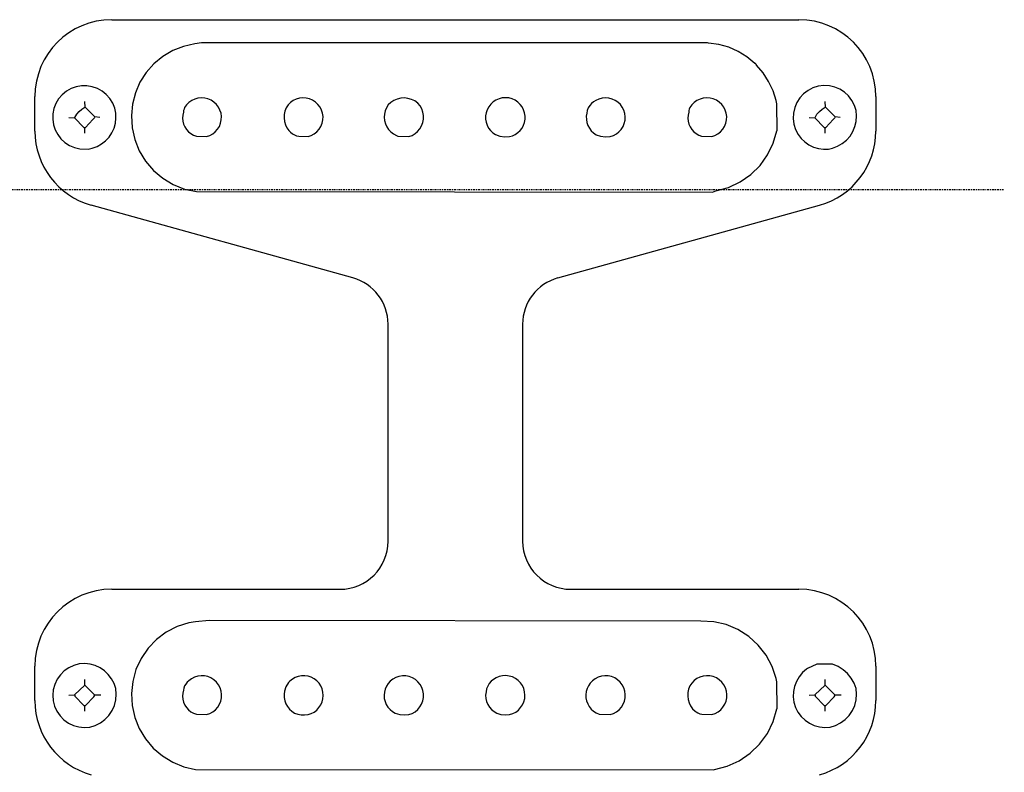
# Model space of a CAD drawing. Extents: x -68 to 722, y 3924 to 4942.
# Tile 9 of 25: x 89 to 192, y 4167 to 4246. Entities that reach past the tile are written whole.
import ezdxf

# ---------------------------------------------------------------- set-up
doc = ezdxf.new("R2010")
doc.units = 0
doc.linetypes.add('$CONSTRUCTION', pattern=[0.3, 0.2, -0.05, 0, -0.05])
doc.layers.get('0').update_dxf_attribs({"linetype": 'CONTINUOUS'})
doc.layers.add('$CONSTRUCTION', color=254, linetype='$CONSTRUCTION')
doc.layers.add('Cavities', color=7, linetype='CONTINUOUS')

msp = doc.modelspace()

# ---------------------------------------------------------------- linework, layer by layer
at = {"layer": '$CONSTRUCTION'}
msp.add_line((61.838997, 4228.155533), (191.608917, 4228.155533), dxfattribs=at)
at = {"color": 7, "linetype": 'CONTINUOUS'}
for p, q in [((95.952883, 4234.00093), (95.952883, 4234.612154)), ((172.967387, 4234.00093), (172.967387, 4234.612154)), ((95.952883, 4173.839044), (95.952883, 4174.450268)), ((172.967387, 4173.839044), (172.967387, 4174.450268))]:
    msp.add_line(p, q, dxfattribs=at)
for points in [[(161.26677, 4227.888692), (161.609319, 4228.009627), (162.910822, 4228.361875), (164.133252, 4228.930779), (165.240842, 4229.699693), (166.201184, 4230.646119), (166.986181, 4231.742367), (167.572864, 4232.956361), (167.944068, 4234.25258), (167.990259, 4234.262883), (167.944068, 4237.067353), (167.869323, 4237.399596), (167.547977, 4238.417103), (167.095193, 4239.383318), (166.518888, 4240.281348), (165.829137, 4241.095492), (165.821454, 4241.127554), (165.808846, 4241.158018), (165.791625, 4241.186132), (165.770214, 4241.211204), (165.745142, 4241.232615), (165.717028, 4241.249836), (165.686564, 4241.262444), (165.654501, 4241.270128), (164.832851, 4241.962376), (163.920585, 4242.529906), (162.936485, 4242.961032), (161.900814, 4243.246877), (160.834895, 4243.381557), (160.742862, 4243.43124), (108.09009, 4243.43124), (107.39626, 4243.306289), (106.219981, 4243.047722), (105.098949, 4242.607522), (104.061019, 4241.99663), (103.131984, 4241.230223), (102.334928, 4240.327347), (101.689657, 4239.310436), (101.212205, 4238.20476), (100.914436, 4237.037792), (100.803749, 4235.838531), (100.876656, 4234.576255), (101.152788, 4233.342396), (101.624874, 4232.169454), (102.280477, 4231.088323), (103.10233, 4230.12748), (104.068786, 4229.312233), (105.154388, 4228.664056), (106.330542, 4228.200021), (107.566269, 4227.932351), (161.26677, 4227.888692)], [(96.302155, 4232.341894), (96.732808, 4232.464575), (97.231483, 4232.642543), (97.69573, 4232.897147), (98.113861, 4233.221977), (98.475349, 4233.608855), (98.771092, 4234.04804), (98.993645, 4234.528474), (99.137404, 4235.038063), (99.19875, 4235.563975), (99.176138, 4236.09297), (99.070137, 4236.611729), (98.860573, 4237.135143), (98.565053, 4237.615296), (98.192188, 4238.038204), (97.752836, 4238.391546), (97.259798, 4238.66503), (96.727434, 4238.850689), (96.171252, 4238.943116), (95.607453, 4238.939618), (95.052461, 4238.840297), (94.522442, 4238.648047), (94.032835, 4238.368466), (93.597902, 4238.0097), (93.230312, 4237.582198), (92.940773, 4237.098414), (92.73772, 4236.572441), (92.627066, 4236.019599), (92.612036, 4235.455992), (92.693067, 4234.898038), (92.867798, 4234.36199), (93.131141, 4233.863462), (93.475423, 4233.416976), (93.890616, 4233.035539), (94.364626, 4232.730261), (94.883645, 4232.510034), (95.432555, 4232.381274), (96.302155, 4232.341894)], [(173.316659, 4232.341894), (173.747311, 4232.464575), (174.270912, 4232.660955), (174.755829, 4232.939486), (175.189275, 4233.292822), (175.559823, 4233.71165), (175.857702, 4234.184925), (176.07506, 4234.70017), (176.206165, 4235.243799), (176.24756, 4235.80148), (176.198154, 4236.358508), (176.026934, 4236.910079), (175.762585, 4237.423564), (175.413131, 4237.883379), (174.989178, 4238.275568), (174.503592, 4238.588226), (173.971113, 4238.811866), (173.407901, 4238.9397), (172.831049, 4238.967847), (172.258067, 4238.895453), (171.706345, 4238.724715), (171.192626, 4238.460816), (170.732505, 4238.111765), (170.339945, 4237.688156), (170.026861, 4237.202846), (169.802755, 4236.670564), (169.674429, 4236.107466), (169.645779, 4235.530642), (169.717672, 4234.957599), (169.887929, 4234.405729), (170.15138, 4233.891783), (170.469303, 4233.468731), (170.849462, 4233.100591), (171.282507, 4232.796419), (171.757786, 4232.563697), (172.263606, 4232.40815), (172.787527, 4232.333605), (173.316659, 4232.341894)], [(108.613998, 4233.651659), (108.946833, 4233.76529), (109.255351, 4233.934133), (109.530473, 4234.153219), (109.764105, 4234.416102), (109.94937, 4234.715045), (110.080818, 4235.041254), (110.154581, 4235.385128), (110.168488, 4235.73655), (110.12213, 4236.085177), (110.016872, 4236.420753), (109.855809, 4236.733402), (109.643682, 4237.013925), (109.386733, 4237.254067), (109.092523, 4237.446762), (108.769708, 4237.586339), (108.427788, 4237.668692), (108.076824, 4237.691397), (107.727143, 4237.653787), (107.389034, 4237.556967), (107.072447, 4237.403787), (106.786698, 4237.198754), (106.540194, 4236.947902), (106.42978, 4236.820682), (106.340895, 4236.677589), (106.275782, 4236.52223), (106.236081, 4236.358523), (106.222793, 4236.190596), (106.145076, 4235.884545), (106.118701, 4235.569884), (106.144387, 4235.255166), (106.221436, 4234.948946), (106.347752, 4234.659548), (106.519902, 4234.394837), (106.733208, 4234.162011), (106.98187, 4233.967396), (107.259129, 4233.816284), (107.55745, 4233.712782), (108.613998, 4233.651659)], [(119.179479, 4233.651659), (119.512315, 4233.76529), (119.820833, 4233.934133), (120.095955, 4234.153219), (120.329587, 4234.416102), (120.514852, 4234.715045), (120.6463, 4235.041254), (120.720063, 4235.385128), (120.73397, 4235.73655), (120.687612, 4236.085177), (120.582353, 4236.420753), (120.421291, 4236.733402), (120.209164, 4237.013925), (119.952215, 4237.254067), (119.658004, 4237.446762), (119.33519, 4237.586339), (118.99327, 4237.668692), (118.642305, 4237.691397), (118.292624, 4237.653787), (117.954516, 4237.556967), (117.637929, 4237.403787), (117.35218, 4237.198754), (117.105676, 4236.947902), (116.913193, 4236.643733), (116.775131, 4236.311306), (116.6955, 4235.960268), (116.676608, 4235.600808), (116.719005, 4235.243357), (116.82146, 4234.89829), (116.981, 4234.57562), (117.192994, 4234.284713), (117.35924, 4234.107727), (117.549598, 4233.956978), (117.759971, 4233.835713), (117.985826, 4233.746543), (118.222299, 4233.691389), (119.179479, 4233.651659)], [(129.657643, 4233.651659), (129.994875, 4233.78151), (130.305306, 4233.966495), (130.58, 4234.201291), (130.811053, 4234.479141), (130.991815, 4234.792049), (131.117083, 4235.131009), (131.183253, 4235.486266), (131.18842, 4235.847595), (131.132435, 4236.204599), (131.016909, 4236.547002), (130.845168, 4236.86495), (130.582934, 4237.138584), (130.277412, 4237.362858), (129.937769, 4237.531041), (129.574198, 4237.638086), (129.197608, 4237.680782), (128.8193, 4237.657848), (128.450626, 4237.569971), (128.102649, 4237.419788), (127.785811, 4237.211807), (127.50962, 4236.952268), (127.329687, 4236.660189), (127.199546, 4236.342779), (127.122647, 4236.008455), (127.10103, 4235.666083), (127.135269, 4235.324742), (127.224454, 4234.993484), (127.366221, 4234.681093), (127.556811, 4234.395854), (127.791169, 4234.14533), (128.063081, 4233.936164), (128.365336, 4233.773904), (128.513777, 4233.712782), (129.657643, 4233.651659)], [(140.135807, 4233.651659), (140.445134, 4233.747064), (140.736371, 4233.888367), (141.002752, 4234.072286), (141.23809, 4234.294549), (141.436919, 4234.549993), (141.594621, 4234.832686), (141.707531, 4235.13606), (141.755611, 4235.465592), (141.752749, 4235.798601), (141.699013, 4236.127258), (141.595666, 4236.443837), (141.445138, 4236.740897), (141.250968, 4237.011454), (141.017719, 4237.249148), (140.729507, 4237.443991), (140.412717, 4237.587774), (140.076309, 4237.676431), (139.729801, 4237.707452), (139.382995, 4237.679961), (139.045702, 4237.594736), (138.727464, 4237.454187), (138.437282, 4237.262289), (138.183367, 4237.024473), (137.972901, 4236.747465), (137.811837, 4236.439102), (137.707652, 4236.127257), (137.654672, 4235.802765), (137.654261, 4235.473976), (137.706431, 4235.149353), (137.809838, 4234.837248), (137.961821, 4234.545695), (138.158469, 4234.282196), (138.394721, 4234.053532), (138.664498, 4233.865588), (139.141274, 4233.7153), (139.635974, 4233.643371), (140.135807, 4233.651659)], [(150.613971, 4233.651659), (150.944296, 4233.763708), (151.250803, 4233.93021), (151.524593, 4234.14633), (151.757718, 4234.405795), (151.943409, 4234.701071), (152.076274, 4235.023585), (152.152457, 4235.363975), (152.169746, 4235.712356), (152.127638, 4236.058616), (152.027356, 4236.3927), (151.871812, 4236.70491), (151.665522, 4236.986181), (151.414474, 4237.228346), (151.125958, 4237.424376), (150.808349, 4237.568578), (150.47087, 4237.656767), (150.123317, 4237.686381), (149.775783, 4237.656562), (149.438355, 4237.568174), (149.120832, 4237.423783), (148.877533, 4237.27875), (148.661259, 4237.095843), (148.477848, 4236.879998), (148.332247, 4236.637038), (148.228385, 4236.37352), (148.169066, 4236.096555), (148.123986, 4235.773662), (148.12966, 4235.447687), (148.18595, 4235.126559), (148.291487, 4234.818089), (148.443704, 4234.52978), (148.638898, 4234.268645), (148.872321, 4234.041037), (149.138296, 4233.85249), (149.617821, 4233.709442), (150.113657, 4233.641961), (150.613971, 4233.651659)], [(161.179452, 4233.651659), (161.512288, 4233.76529), (161.820806, 4233.934133), (162.095928, 4234.153219), (162.329559, 4234.416102), (162.514825, 4234.715045), (162.646273, 4235.041254), (162.720036, 4235.385128), (162.733943, 4235.73655), (162.687585, 4236.085177), (162.582326, 4236.420753), (162.421264, 4236.733402), (162.209137, 4237.013925), (161.952188, 4237.254067), (161.657977, 4237.446762), (161.335163, 4237.586339), (160.993242, 4237.668692), (160.642278, 4237.691397), (160.292597, 4237.653787), (159.954489, 4237.556967), (159.637902, 4237.403787), (159.352153, 4237.198754), (159.105649, 4236.947902), (158.995235, 4236.820682), (158.90635, 4236.677589), (158.841236, 4236.52223), (158.801535, 4236.358523), (158.788248, 4236.190596), (158.71053, 4235.884545), (158.684156, 4235.569884), (158.709842, 4235.255166), (158.78689, 4234.948946), (158.913207, 4234.659548), (159.085357, 4234.394837), (159.298662, 4234.162011), (159.547324, 4233.967396), (159.824584, 4233.816284), (160.122904, 4233.712782), (161.179452, 4233.651659)], [(94.905067, 4235.659966), (95.107351, 4235.976101), (95.352942, 4236.259905), (95.636747, 4236.505495), (95.952883, 4236.707778)], [(97.524608, 4235.659966), (97.007772, 4235.702403), (95.995669, 4236.713891), (95.952883, 4237.319002)], [(171.91957, 4235.659966), (172.121854, 4235.976101), (172.367445, 4236.259905), (172.651251, 4236.505495), (172.967387, 4236.707778)], [(174.539111, 4235.659966), (174.022276, 4235.702403), (173.010172, 4236.713891), (172.967387, 4237.319002)], [(94.293841, 4235.659966), (94.898955, 4235.61718), (95.865565, 4234.612154), (96.040201, 4234.612154), (96.804234, 4235.419843), (97.0007, 4235.659966)], [(171.308344, 4235.659966), (171.913458, 4235.61718), (172.880068, 4234.612154), (173.054705, 4234.612154), (173.818737, 4235.419843), (174.015203, 4235.659966)], [(161.354088, 4167.726806), (161.44813, 4167.780506), (162.779877, 4168.122127), (164.032789, 4168.688222), (165.169349, 4169.461839), (166.155521, 4170.419812), (166.961776, 4171.533455), (167.563969, 4172.769419), (167.944068, 4174.090693), (167.990259, 4174.100997), (167.944068, 4176.905466), (167.869323, 4177.23771), (167.450957, 4178.50111), (166.823899, 4179.674997), (166.006404, 4180.725195), (165.022272, 4181.621131), (163.900154, 4182.336722), (162.672718, 4182.851134), (161.375696, 4183.149392), (160.04685, 4183.222814), (108.875952, 4183.269354), (107.481745, 4183.138552), (106.784598, 4183.056386), (105.569123, 4182.664966), (104.434561, 4182.078999), (103.411804, 4181.314439), (102.528698, 4180.392101), (101.809286, 4179.337099), (101.273158, 4178.178158), (100.934909, 4176.946831), (100.803749, 4175.676644), (100.876997, 4174.423768), (101.149766, 4173.198752), (101.615026, 4172.033162), (102.26079, 4170.957032), (103.070419, 4169.998088), (104.02305, 4169.181041), (105.094138, 4168.526943), (106.256085, 4168.052648), (107.478951, 4167.770377), (161.354088, 4167.726806)], [(96.476791, 4172.180008), (97.042342, 4172.357369), (97.570145, 4172.62705), (98.045256, 4172.981414), (98.454221, 4173.410426), (98.785459, 4173.901938), (99.02959, 4174.442033), (99.179703, 4175.015416), (99.231546, 4175.605852), (99.18365, 4176.196621), (98.99774, 4176.719493), (98.732588, 4177.206988), (98.394676, 4177.647186), (97.99227, 4178.029321), (97.535208, 4178.344049), (97.034669, 4178.583674), (96.502893, 4178.742334), (95.952883, 4178.816152), (95.376818, 4178.765055), (94.818216, 4178.615302), (94.293841, 4178.371389), (93.819432, 4178.040636), (93.409227, 4177.632969), (93.075536, 4177.160623), (92.828374, 4176.637774), (92.675158, 4176.080114), (92.620488, 4175.504379), (92.666004, 4174.927848), (92.81034, 4174.367823), (93.049164, 4173.841114), (93.375308, 4173.363525), (93.778984, 4172.949392), (94.248078, 4172.611143), (94.768511, 4172.35893), (95.324663, 4172.200321), (95.899844, 4172.140078), (96.476791, 4172.180008)], [(173.491295, 4172.180008), (174.056845, 4172.357369), (174.584649, 4172.62705), (175.05976, 4172.981414), (175.468724, 4173.410426), (175.799962, 4173.901938), (176.044094, 4174.442033), (176.194206, 4175.015416), (176.246049, 4175.605852), (176.198154, 4176.196621), (175.979475, 4176.765251), (175.672844, 4177.291691), (175.286121, 4177.762443), (174.829222, 4178.165438), (174.313861, 4178.490345), (173.753249, 4178.728834), (172.094206, 4178.728834), (171.14244, 4178.274782), (171.037658, 4178.222392), (170.6144, 4177.859211), (170.257108, 4177.430972), (169.97564, 4176.949492), (169.777766, 4176.42806), (169.668946, 4175.881065), (169.652183, 4175.323602), (169.727939, 4174.771056), (169.894124, 4174.238676), (170.146152, 4173.741154), (170.477068, 4173.29222), (170.877738, 4172.904264), (171.337107, 4172.587992), (171.842495, 4172.352131), (172.379957, 4172.203193), (172.93466, 4172.145285), (173.491295, 4172.180008)], [(94.293841, 4175.49808), (94.898955, 4175.540865), (95.952883, 4176.545892), (95.952883, 4177.157116)], [(108.613998, 4173.489773), (108.950548, 4173.602545), (109.262608, 4173.771667), (109.540826, 4173.992071), (109.776865, 4174.257154), (109.963652, 4174.558971), (110.095589, 4174.888478), (110.168725, 4175.235802), (110.180866, 4175.590535), (110.131648, 4175.942047), (110.022548, 4176.279804), (109.856833, 4176.593685), (109.63947, 4176.874286), (109.376973, 4177.113196), (109.077206, 4177.303258), (108.749154, 4177.438776), (108.402645, 4177.515689), (108.048064, 4177.531691), (107.696036, 4177.486305), (107.35711, 4177.380889), (107.041441, 4177.218603), (106.75849, 4177.00431), (106.592014, 4176.848181), (106.452116, 4176.667851), (106.342266, 4176.467793), (106.265188, 4176.25297), (106.222793, 4176.028709), (106.142458, 4175.719911), (106.114376, 4175.402072), (106.139321, 4175.083971), (106.216605, 4174.774395), (106.344093, 4174.481894), (106.518265, 4174.214546), (106.734309, 4173.979737), (106.986258, 4173.783951), (107.267154, 4173.632595), (107.569237, 4173.529852), (108.613998, 4173.489773)], [(119.179479, 4173.489773), (119.505197, 4173.596198), (119.80866, 4173.755347), (120.081404, 4173.962781), (120.315821, 4174.212714), (120.505373, 4174.498175), (120.644773, 4174.811201), (120.730133, 4175.143061), (120.759071, 4175.4845), (120.730781, 4175.825992), (120.646051, 4176.158014), (120.507245, 4176.471304), (120.318235, 4176.757124), (120.084292, 4177.007501), (119.811942, 4177.215452), (119.508782, 4177.375176), (119.183267, 4177.48222), (118.844476, 4177.533595), (118.501861, 4177.527871), (118.164976, 4177.465206), (117.843218, 4177.347348), (117.545563, 4177.177584), (117.280312, 4176.960651), (117.149335, 4176.829674), (116.85551, 4176.364533), (116.734575, 4175.934668), (116.687415, 4175.601182), (116.694645, 4175.264456), (116.756075, 4174.933302), (116.870097, 4174.616386), (117.033727, 4174.322002), (117.242684, 4174.057854), (117.491499, 4173.830855), (117.773659, 4173.646945), (118.112623, 4173.530406), (118.46497, 4173.464611), (118.823148, 4173.450969), (119.179479, 4173.489773)], [(129.657643, 4173.489773), (129.994515, 4173.608932), (130.305619, 4173.784705), (130.581527, 4174.011765), (130.813879, 4174.283231), (130.995633, 4174.590878), (131.121282, 4174.925382), (131.187019, 4175.276608), (131.190851, 4175.633912), (131.132662, 4175.986467), (131.014216, 4176.323589), (130.839102, 4176.635063), (130.612626, 4176.91145), (130.341651, 4177.144375), (130.034389, 4177.32678), (129.70015, 4177.453137), (129.349063, 4177.519617), (128.991767, 4177.524206), (128.639088, 4177.466764), (128.301714, 4177.349033), (127.989869, 4177.174579), (127.731691, 4176.968776), (127.510078, 4176.724035), (127.330829, 4176.446762), (127.198636, 4176.144214), (127.11696, 4175.824309), (127.087936, 4175.49542), (127.112326, 4175.166156), (127.189491, 4174.845133), (127.317412, 4174.540753), (127.492739, 4174.260984), (127.710885, 4174.013148), (127.96614, 4173.80373), (128.251823, 4173.638213), (128.70989, 4173.510066), (129.182914, 4173.46012), (129.657643, 4173.489773)], [(140.135807, 4173.489773), (140.4682, 4173.59402), (140.778162, 4173.753003), (141.056757, 4173.962137), (141.295951, 4174.215392), (141.488848, 4174.505465), (141.629885, 4174.823994), (141.714995, 4175.161792), (141.741725, 4175.509121), (141.709303, 4175.855964), (141.618666, 4176.192321), (141.472425, 4176.508494), (141.274798, 4176.795366), (141.031483, 4177.044665), (140.749497, 4177.249203), (140.436969, 4177.403082), (140.102912, 4177.501865), (139.756957, 4177.542704), (139.40908, 4177.524421), (139.069312, 4177.447543), (138.74745, 4177.314288), (138.474229, 4177.158358), (138.231568, 4176.95816), (138.026562, 4176.719546), (137.865206, 4176.449495), (137.752218, 4176.155901), (137.690902, 4175.84735), (137.650082, 4175.51515), (137.665937, 4175.180828), (137.738011, 4174.853981), (137.864237, 4174.543997), (138.040988, 4174.259774), (138.26319, 4174.009475), (138.524463, 4173.800286), (138.817305, 4173.638213), (139.246628, 4173.516298), (139.690123, 4173.466368), (140.135807, 4173.489773)], [(150.613971, 4173.489773), (150.950521, 4173.602545), (151.262581, 4173.771667), (151.540798, 4173.992071), (151.776837, 4174.257154), (151.963624, 4174.558971), (152.095562, 4174.888478), (152.168698, 4175.235802), (152.180838, 4175.590535), (152.131621, 4175.942047), (152.022521, 4176.279804), (151.856806, 4176.593685), (151.639443, 4176.874286), (151.376946, 4177.113196), (151.077179, 4177.303258), (150.749127, 4177.438776), (150.402618, 4177.515689), (150.048037, 4177.531691), (149.696009, 4177.486305), (149.357083, 4177.380889), (149.041414, 4177.218603), (148.758462, 4177.00431), (148.530264, 4176.768286), (148.343112, 4176.498554), (148.201905, 4176.202172), (148.110339, 4175.8869), (148.07081, 4175.560988), (148.084352, 4175.232967), (148.150613, 4174.911422), (148.267856, 4174.604771), (148.433014, 4174.321038), (148.641764, 4174.067651), (148.888642, 4173.851241), (149.167185, 4173.677473), (149.470104, 4173.550895), (150.613971, 4173.489773)], [(161.179452, 4173.489773), (161.515933, 4173.602569), (161.827983, 4173.771587), (162.106291, 4173.991785), (162.342552, 4174.256591), (162.529717, 4174.558106), (162.662202, 4174.887331), (162.736054, 4175.234444), (162.749068, 4175.589088), (162.700857, 4175.94068), (162.592859, 4176.27873), (162.428296, 4176.593152), (162.212079, 4176.874562), (161.95066, 4177.114566), (161.651837, 4177.306001), (161.324529, 4177.443156), (160.9785, 4177.521938), (160.624076, 4177.539996), (160.271832, 4177.496792), (159.932278, 4177.393614), (159.615547, 4177.233542), (159.331087, 4177.021351), (159.087388, 4176.763373), (158.89172, 4176.467306), (158.765764, 4176.1309), (158.695152, 4175.778695), (158.681699, 4175.419735), (158.72575, 4175.063233), (158.826173, 4174.718343), (158.98039, 4174.393918), (159.184443, 4174.098289), (159.433092, 4173.839044), (159.542239, 4173.773555), (159.728078, 4173.665735), (159.926776, 4173.584001), (160.134692, 4173.529852), (161.179452, 4173.489773)], [(171.308344, 4175.49808), (171.913458, 4175.540865), (172.967387, 4176.545892), (172.967387, 4177.157116)], [(97.611926, 4175.49808), (97.0007, 4175.49808), (95.952883, 4176.545892)], [(174.626429, 4175.49808), (174.015203, 4175.49808), (172.967387, 4176.545892)], [(94.905067, 4175.49808), (94.905067, 4175.410762), (95.865565, 4174.450268), (96.040201, 4174.450268), (96.891552, 4175.345274), (97.0007, 4175.49808)], [(171.91957, 4175.49808), (171.91957, 4175.410762), (172.880068, 4174.450268), (173.054705, 4174.450268), (173.906055, 4175.345274), (174.015203, 4175.49808)]]:
    msp.add_lwpolyline(points, dxfattribs=at)
at = {"layer": 'Cavities', "color": 7, "linetype": 'CONTINUOUS'}
for p, q in [((98.760652, 4245.827114), (170.246928, 4245.827114)), ((90.760652, 4234.232806), (90.760652, 4237.827114)), ((178.246928, 4237.827114), (178.246928, 4234.232806)), ((123.844618, 4218.946269), (96.615333, 4226.525822)), ((145.162969, 4218.94627), (172.392247, 4226.525822)), ((127.503794, 4191.535282), (127.503794, 4214.129404)), ((141.503794, 4214.129405), (141.503794, 4191.535282)), ((98.760654, 4186.535282), (122.503794, 4186.535282)), ((146.503794, 4186.535282), (170.24693, 4186.535282)), ((90.760654, 4174.940974), (90.760654, 4178.535282)), ((178.24693, 4178.535282), (178.24693, 4174.940974))]:
    msp.add_line(p, q, dxfattribs=at)
for centre, radius, start, end in [((98.760652, 4237.827114), 8, 90, 180), ((170.246928, 4237.827114), 8, 0, 90), ((98.760652, 4234.232806), 8, 180, 254.444907), ((170.246928, 4234.232806), 8, -74.444905, 0), ((122.503794, 4214.129404), 5, 0, 74.444907), ((146.503794, 4214.129405), 5, 105.555095, 180), ((122.503794, 4191.535282), 5, -90, 0), ((146.503794, 4191.535282), 5, 180, 270), ((98.760654, 4178.535282), 8, 90, 180), ((170.24693, 4178.535282), 8, 0, 90), ((98.760654, 4174.940974), 8, 180, 254.444907), ((170.24693, 4174.940974), 8, -74.444905, 0)]:
    msp.add_arc(centre, radius, start, end, dxfattribs=at)

doc.saveas('drawing.dxf')
